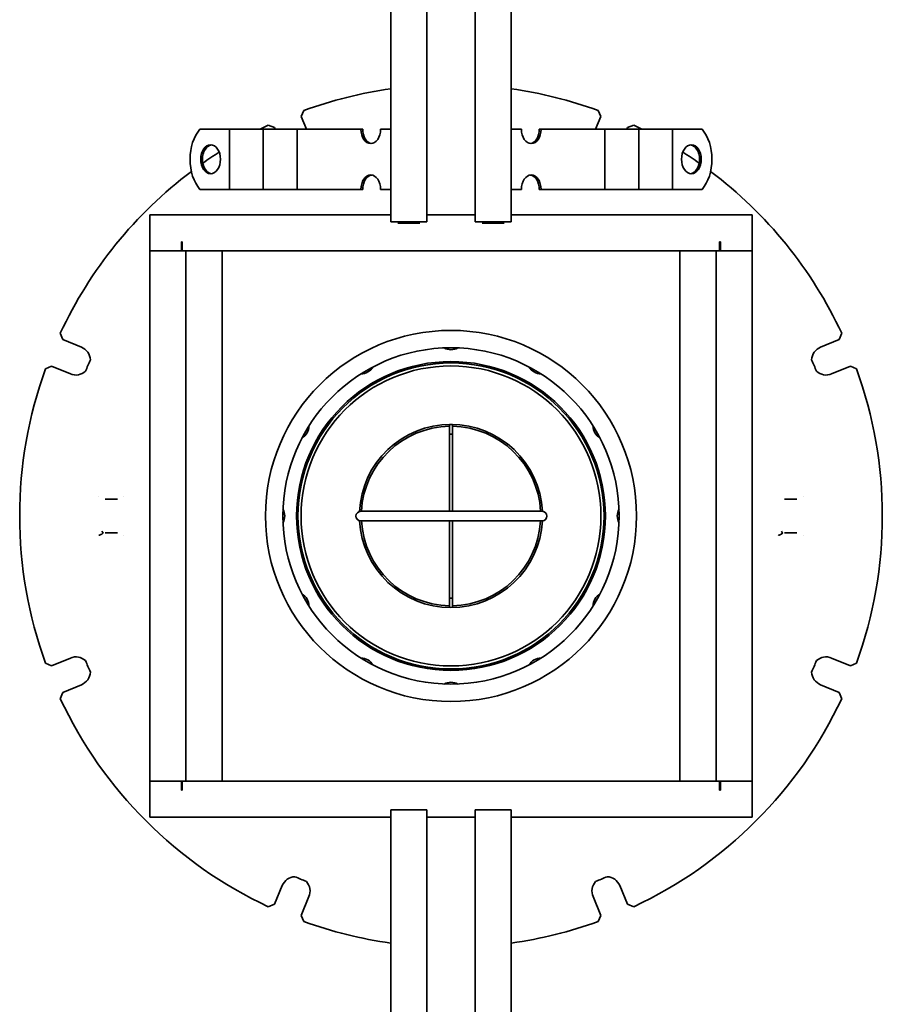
# Model space of a CAD drawing. Header units: millimetres. Extents: x -300186 to 535164, y -28581 to 763383.
# Tile 188 of 256: x 4587 to 4945, y 137637 to 138045. Entities that reach past the tile are written whole.
import ezdxf

# ---------------------------------------------------------------- set-up
doc = ezdxf.new("R2010")
doc.units = ezdxf.units.MM
doc.header["$LTSCALE"] = 10
doc.layers.add('Visible (ISO)', color=7, linetype='Continuous', lineweight=35)

msp = doc.modelspace()

# ---------------------------------------------------------------- linework, layer by layer
at = {"layer": 'Visible (ISO)'}
for p, q in [((4740.571, 137964.339, 159.59), (4740.571, 138448.222, 159.59)), ((4755.571, 138446.629, 159.59), (4755.571, 137964.339, 159.59)), ((4775.571, 137964.339, 159.59), (4775.571, 138444.504, 159.59)), ((4790.571, 138442.911, 159.59), (4790.571, 137964.339, 159.59)), ((4703.418, 138005.068, 159.59), (4704.529, 138007.609, 159.59)), ((4705.584, 137999.839, 159.59), (4703.418, 138005.068, 159.59)), ((4827.725, 138005.068, 159.59), (4825.558, 137999.839, 159.59)), ((4826.614, 138007.609, 159.59), (4827.725, 138005.068, 159.59)), ((4661.37, 137999.839, 159.59), (4672.615, 137999.839, 159.59)), ((4672.615, 137999.839, 159.59), (4673.695, 137999.839, 159.59)), ((4679.968, 137999.839, 159.59), (4673.695, 137999.839, 159.59)), ((4673.695, 137999.839, 159.59), (4673.695, 137974.839, 159.59)), ((4679.968, 137999.839, 159.59), (4683.466, 137999.839, 159.59)), ((4683.466, 137999.839, 159.59), (4687.68, 137999.839, 159.59)), ((4693.953, 137999.839, 159.59), (4687.68, 137999.839, 159.59)), ((4687.68, 137999.839, 159.59), (4687.68, 137974.839, 159.59)), ((4689.75, 138001.487, 159.59), (4692.332, 138000.476, 159.59)), ((4692.332, 138000.476, 159.59), (4692.596, 137999.839, 159.59)), ((4693.953, 137999.839, 159.59), (4697.451, 137999.839, 159.59)), ((4697.451, 137999.839, 159.59), (4701.665, 137999.839, 159.59)), ((4707.938, 137999.839, 159.59), (4701.665, 137999.839, 159.59)), ((4701.665, 137999.839, 159.59), (4701.665, 137974.839, 159.59)), ((4707.938, 137999.839, 159.59), (4711.436, 137999.839, 159.59)), ((4711.436, 137999.839, 159.59), (4714.57, 137999.839, 159.59)), ((4714.57, 137999.839, 159.59), (4728.197, 137999.839, 159.59)), ((4728.197, 137999.839, 159.59), (4728.929, 137999.839, 159.59)), ((4736.381, 137999.839, 159.59), (4740.571, 137999.839, 159.59)), ((4794.761, 137999.839, 159.59), (4790.571, 137999.839, 159.59)), ((4802.214, 137999.839, 159.59), (4802.945, 137999.839, 159.59)), ((4816.573, 137999.839, 159.59), (4802.945, 137999.839, 159.59)), ((4819.707, 137999.839, 159.59), (4816.573, 137999.839, 159.59)), ((4823.205, 137999.839, 159.59), (4819.707, 137999.839, 159.59)), ((4823.205, 137999.839, 159.59), (4829.478, 137999.839, 159.59)), ((4833.692, 137999.839, 159.59), (4829.478, 137999.839, 159.59)), ((4829.478, 137974.839, 159.59), (4829.478, 137999.839, 159.59)), ((4837.19, 137999.839, 159.59), (4833.692, 137999.839, 159.59)), ((4837.19, 137999.839, 159.59), (4843.463, 137999.839, 159.59)), ((4838.547, 137999.839, 159.59), (4838.811, 138000.476, 159.59)), ((4838.811, 138000.476, 159.59), (4841.393, 138001.487, 159.59)), ((4847.677, 137999.839, 159.59), (4843.463, 137999.839, 159.59)), ((4843.463, 137974.839, 159.59), (4843.463, 137999.839, 159.59)), ((4851.175, 137999.839, 159.59), (4847.677, 137999.839, 159.59)), ((4851.175, 137999.839, 159.59), (4857.448, 137999.839, 159.59)), ((4858.528, 137999.839, 159.59), (4857.448, 137999.839, 159.59)), ((4857.448, 137974.839, 159.59), (4857.448, 137999.839, 159.59)), ((4869.773, 137999.839, 159.59), (4858.528, 137999.839, 159.59)), ((4661.37, 137974.839, 159.59), (4672.615, 137974.839, 159.59)), ((4672.615, 137974.839, 159.59), (4673.695, 137974.839, 159.59)), ((4679.968, 137974.839, 159.59), (4673.695, 137974.839, 159.59)), ((4679.968, 137974.839, 159.59), (4683.466, 137974.839, 159.59)), ((4683.466, 137974.839, 159.59), (4687.68, 137974.839, 159.59)), ((4693.953, 137974.839, 159.59), (4687.68, 137974.839, 159.59)), ((4693.953, 137974.839, 159.59), (4697.451, 137974.839, 159.59)), ((4697.451, 137974.839, 159.59), (4701.665, 137974.839, 159.59)), ((4707.938, 137974.839, 159.59), (4701.665, 137974.839, 159.59)), ((4707.938, 137974.839, 159.59), (4711.436, 137974.839, 159.59)), ((4711.436, 137974.839, 159.59), (4714.57, 137974.839, 159.59)), ((4714.57, 137974.839, 159.59), (4728.197, 137974.839, 159.59)), ((4728.929, 137974.839, 159.59), (4728.197, 137974.839, 159.59)), ((4736.381, 137974.839, 159.59), (4740.571, 137974.839, 159.59)), ((4794.761, 137974.839, 159.59), (4790.571, 137974.839, 159.59)), ((4802.945, 137974.839, 159.59), (4802.214, 137974.839, 159.59)), ((4816.573, 137974.839, 159.59), (4802.945, 137974.839, 159.59)), ((4819.707, 137974.839, 159.59), (4816.573, 137974.839, 159.59)), ((4823.205, 137974.839, 159.59), (4819.707, 137974.839, 159.59)), ((4823.205, 137974.839, 159.59), (4829.478, 137974.839, 159.59)), ((4833.692, 137974.839, 159.59), (4829.478, 137974.839, 159.59)), ((4837.19, 137974.839, 159.59), (4833.692, 137974.839, 159.59)), ((4837.19, 137974.839, 159.59), (4843.463, 137974.839, 159.59)), ((4847.677, 137974.839, 159.59), (4843.463, 137974.839, 159.59)), ((4851.175, 137974.839, 159.59), (4847.677, 137974.839, 159.59)), ((4851.175, 137974.839, 159.59), (4857.448, 137974.839, 159.59)), ((4858.528, 137974.839, 159.59), (4857.448, 137974.839, 159.59)), ((4869.773, 137974.839, 159.59), (4858.528, 137974.839, 159.59)), ((4640.571, 137964.339, 159.59), (4740.571, 137964.339, 159.59)), ((4640.571, 137964.339, 159.59), (4640.571, 137961.339, 159.59)), ((4740.571, 137964.339, 159.59), (4740.571, 137961.339, 159.59)), ((4755.571, 137961.339, 159.59), (4755.571, 137964.339, 159.59)), ((4755.571, 137964.339, 159.59), (4775.571, 137964.339, 159.59)), ((4775.571, 137964.339, 159.59), (4775.571, 137961.339, 159.59)), ((4790.571, 137961.339, 159.59), (4790.571, 137964.339, 159.59)), ((4790.571, 137964.339, 159.59), (4890.571, 137964.339, 159.59)), ((4890.571, 137961.339, 159.59), (4890.571, 137964.339, 159.59)), ((4640.571, 137949.339, 159.59), (4640.571, 137961.339, 159.59)), ((4755.571, 137961.339, 159.59), (4740.571, 137961.339, 159.59)), ((4752.571, 137960.839, 159.59), (4743.571, 137960.839, 159.59)), ((4790.571, 137961.339, 159.59), (4775.571, 137961.339, 159.59)), ((4787.571, 137960.839, 159.59), (4778.571, 137960.839, 159.59)), ((4890.571, 137961.339, 159.59), (4890.571, 137949.339, 159.59)), ((4653.671, 137949.339, 159.59), (4653.671, 137953.089, 159.59)), ((4653.671, 137953.089, 159.59), (4654.071, 137953.089, 159.59)), ((4654.071, 137953.089, 159.59), (4654.071, 137952.339, 159.59)), ((4654.071, 137949.339, 159.59), (4654.071, 137952.339, 159.59)), ((4877.071, 137953.089, 159.59), (4877.071, 137952.339, 159.59)), ((4877.071, 137953.089, 159.59), (4877.471, 137953.089, 159.59)), ((4877.071, 137949.339, 159.59), (4877.071, 137952.339, 159.59)), ((4877.471, 137953.089, 159.59), (4877.471, 137949.339, 159.59)), ((4653.671, 137949.339, 159.59), (4640.571, 137949.339, 159.59)), ((4640.571, 137729.339, 159.59), (4640.571, 137949.339, 159.59)), ((4652.571, 137949.339, 159.59), (4643.571, 137949.339, 159.59)), ((4653.671, 137949.339, 159.59), (4655.571, 137949.339, 159.59)), ((4875.571, 137949.339, 159.59), (4655.571, 137949.339, 159.59)), ((4655.571, 137949.339, 159.59), (4655.571, 137729.339, 159.59)), ((4670.571, 137949.339, 159.59), (4670.571, 137729.339, 159.59)), ((4860.571, 137949.339, 159.59), (4860.571, 137729.339, 159.59)), ((4875.571, 137949.339, 159.59), (4877.471, 137949.339, 159.59)), ((4875.571, 137949.339, 159.59), (4875.571, 137729.339, 159.59)), ((4890.571, 137949.339, 159.59), (4877.471, 137949.339, 159.59)), ((4887.571, 137949.339, 159.59), (4878.571, 137949.339, 159.59)), ((4890.571, 137949.339, 159.59), (4890.571, 137729.339, 159.59)), ((4604.434, 137912.578, 159.59), (4603.423, 137915.16, 159.59)), ((4927.72, 137915.16, 159.59), (4926.709, 137912.578, 159.59)), ((4612.194, 137909.364, 159.59), (4604.434, 137912.578, 159.59)), ((4926.709, 137912.578, 159.59), (4918.949, 137909.364, 159.59)), ((4597.301, 137900.381, 159.59), (4599.842, 137901.492, 159.59)), ((4599.842, 137901.492, 159.59), (4607.602, 137898.277, 159.59)), ((4931.301, 137901.492, 159.59), (4923.541, 137898.277, 159.59)), ((4931.301, 137901.492, 159.59), (4933.841, 137900.381, 159.59)), ((4764.946, 137873.264, 159.59), (4764.946, 137877.264, 159.59)), ((4766.196, 137877.264, 159.59), (4764.946, 137877.264, 159.59)), ((4766.196, 137873.264, 159.59), (4766.196, 137877.264, 159.59)), ((4764.946, 137841.277, 159.59), (4764.946, 137873.264, 159.59)), ((4764.946, 137873.264, 159.59), (4766.196, 137873.264, 159.59)), ((4766.196, 137873.264, 159.59), (4766.196, 137841.277, 159.59)), ((4629.641, 137847.334, 159.59), (4629.655, 137847.339, 159.59)), ((4911.688, 137847.334, 159.59), (4911.701, 137847.339, 159.59)), ((4736.033, 137841.277, 159.59), (4728.122, 137841.277, 159.59)), ((4795.554, 137841.277, 159.59), (4736.033, 137841.277, 159.59)), ((4803.409, 137841.277, 159.59), (4795.554, 137841.277, 159.59)), ((4728.122, 137837.277, 159.59), (4736.033, 137837.277, 159.59)), ((4736.033, 137837.277, 159.59), (4795.554, 137837.277, 159.59)), ((4764.946, 137805.29, 159.59), (4764.946, 137837.277, 159.59)), ((4766.196, 137837.277, 159.59), (4766.196, 137805.29, 159.59)), ((4795.554, 137837.277, 159.59), (4803.409, 137837.277, 159.59)), ((4619.442, 137831.339, 159.59), (4619.449, 137831.341, 159.59)), ((4629.655, 137831.339, 159.59), (4629.641, 137831.343, 159.59)), ((4764.946, 137805.29, 159.59), (4764.946, 137801.344, 159.59)), ((4766.196, 137805.29, 159.59), (4764.946, 137805.29, 159.59)), ((4766.196, 137801.344, 159.59), (4766.196, 137805.29, 159.59)), ((4607.602, 137780.4, 159.59), (4599.842, 137777.185, 159.59)), ((4923.541, 137780.4, 159.59), (4931.301, 137777.185, 159.59)), ((4599.842, 137777.185, 159.59), (4597.301, 137778.296, 159.59)), ((4931.301, 137777.185, 159.59), (4933.841, 137778.296, 159.59)), ((4604.434, 137766.099, 159.59), (4612.194, 137769.313, 159.59)), ((4926.709, 137766.099, 159.59), (4918.949, 137769.313, 159.59)), ((4603.423, 137763.517, 159.59), (4604.434, 137766.099, 159.59)), ((4927.72, 137763.517, 159.59), (4926.709, 137766.099, 159.59)), ((4640.571, 137717.339, 159.59), (4640.571, 137729.339, 159.59)), ((4640.571, 137729.339, 159.59), (4653.671, 137729.339, 159.59)), ((4652.571, 137729.339, 159.59), (4643.571, 137729.339, 159.59)), ((4653.671, 137725.589, 159.59), (4653.671, 137729.339, 159.59)), ((4655.571, 137729.339, 159.59), (4653.671, 137729.339, 159.59)), ((4654.071, 137729.339, 159.59), (4654.071, 137726.339, 159.59)), ((4654.071, 137725.589, 159.59), (4654.071, 137726.339, 159.59)), ((4655.571, 137729.339, 159.59), (4875.571, 137729.339, 159.59)), ((4877.471, 137729.339, 159.59), (4875.571, 137729.339, 159.59)), ((4877.071, 137729.339, 159.59), (4877.071, 137726.339, 159.59)), ((4877.071, 137725.589, 159.59), (4877.071, 137726.339, 159.59)), ((4877.471, 137729.339, 159.59), (4890.571, 137729.339, 159.59)), ((4877.471, 137729.339, 159.59), (4877.471, 137725.589, 159.59)), ((4887.571, 137729.339, 159.59), (4878.571, 137729.339, 159.59)), ((4890.571, 137729.339, 159.59), (4890.571, 137717.339, 159.59)), ((4654.071, 137725.589, 159.59), (4653.671, 137725.589, 159.59)), ((4877.471, 137725.589, 159.59), (4877.071, 137725.589, 159.59)), ((4640.571, 137717.339, 159.59), (4640.571, 137714.339, 159.59)), ((4740.571, 137714.339, 159.59), (4640.571, 137714.339, 159.59)), ((4740.571, 137717.339, 159.59), (4740.571, 137714.339, 159.59)), ((4740.571, 137717.339, 159.59), (4755.571, 137717.339, 159.59)), ((4740.571, 135354.339, 159.59), (4740.571, 137714.339, 159.59)), ((4743.571, 137717.339, 159.59), (4752.571, 137717.339, 159.59)), ((4755.571, 137714.339, 159.59), (4755.571, 137717.339, 159.59)), ((4755.571, 137714.339, 159.59), (4755.571, 135354.339, 159.59)), ((4775.571, 137714.339, 159.59), (4755.571, 137714.339, 159.59)), ((4775.571, 137717.339, 159.59), (4775.571, 137714.339, 159.59)), ((4775.571, 137717.339, 159.59), (4790.571, 137717.339, 159.59)), ((4775.571, 135374.339, 159.59), (4775.571, 137714.339, 159.59)), ((4778.571, 137717.339, 159.59), (4787.571, 137717.339, 159.59)), ((4790.571, 137714.339, 159.59), (4790.571, 137717.339, 159.59)), ((4790.571, 137714.339, 159.59), (4790.571, 135389.339, 159.59)), ((4890.571, 137714.339, 159.59), (4790.571, 137714.339, 159.59)), ((4890.571, 137714.339, 159.59), (4890.571, 137717.339, 159.59)), ((4695.546, 137685.961, 159.59), (4692.332, 137678.201, 159.59)), ((4835.597, 137685.961, 159.59), (4838.811, 137678.201, 159.59)), ((4703.418, 137673.609, 159.59), (4706.633, 137681.369, 159.59)), ((4824.51, 137681.369, 159.59), (4827.725, 137673.609, 159.59)), ((4692.332, 137678.201, 159.59), (4689.75, 137677.19, 159.59)), ((4841.393, 137677.19, 159.59), (4838.811, 137678.201, 159.59)), ((4704.529, 137671.069, 159.59), (4703.418, 137673.609, 159.59)), ((4827.725, 137673.609, 159.59), (4826.614, 137671.069, 159.59))]:
    msp.add_line(p, q, dxfattribs=at)
at = {"layer": 'Visible (ISO)', "flags": 128}
msp.add_lwpolyline([(4901.488, 137831.339), (4901.488, 137831.339), (4901.488, 137831.339), (4901.489, 137831.339), (4901.489, 137831.339), (4901.489, 137831.339), (4901.49, 137831.339), (4901.49, 137831.339), (4901.49, 137831.34), (4901.491, 137831.34), (4901.491, 137831.34), (4901.491, 137831.34), (4901.492, 137831.34), (4901.492, 137831.34), (4901.492, 137831.34), (4901.493, 137831.34), (4901.493, 137831.34), (4901.493, 137831.341), (4901.494, 137831.341), (4901.494, 137831.341), (4901.494, 137831.341), (4901.495, 137831.341), (4901.495, 137831.341), (4901.495, 137831.341), (4901.495, 137831.342)], dxfattribs=at)
at = {"layer": 'Visible (ISO)'}
for radius in [77, 69.8, 64.078, 63.5, 62.25]:
    msp.add_circle((4765.571, 137839.339, 159.59), radius, dxfattribs=at)
for centre, radius, start, end in [((4765.571, 137839.339, 159.59), 179, 98.02846, 109.93896), ((4765.571, 137839.339, 159.59), 179, 70.06104, 81.97156), ((4765.571, 137839.339, 159.59), 179, 115.06104, 116.27904), ((4765.571, 137839.339, 159.59), 179, 63.72096, 64.93896), ((4765.571, 137839.339, 159.59), 179, 122.51327, 125.12507), ((4765.571, 137839.339, 159.59), 179, 54.87496, 57.48676), ((4765.571, 137839.339, 159.59), 179, 127.007, 154.93896), ((4765.571, 137839.339, 159.59), 179, 25.06104, 52.99303), ((4609.898, 137903.821, 159.59), 6, 2.86425, 67.5), ((4765.571, 137914.339, 159.59), 6, 241.23627, 298.76366), ((4921.245, 137903.821, 159.59), 6, 112.5, 177.13575), ((4765.59, 137839.331, 159.59), 163.119, 156.59717, 158.40283), ((4765.553, 137839.331, 159.59), 163.119, 21.59717, 23.40283), ((4765.571, 137839.339, 159.59), 179, 160.06104, 199.93896), ((4609.898, 137903.821, 159.59), 6, 247.5, 312.13575), ((4728.071, 137904.291, 159.59), 6, 271.23608, 328.76391), ((4803.071, 137904.291, 159.59), 6, 211.23681, 268.76309), ((4921.245, 137903.821, 159.59), 6, 227.86425, 292.5), ((4765.571, 137839.339, 159.59), 179, 340.06104, 19.93896), ((4765.571, 137839.339, 159.59), 38, 2.91883, 177.17395), ((4700.619, 137876.839, 159.59), 6, 301.23629, 358.76377), ((4765.571, 137839.339, 159.59), 37.228, 90.96195, 177.01565), ((4765.571, 137839.339, 159.59), 37.228, 2.98435, 89.03805), ((4830.523, 137876.839, 159.59), 6, 181.23754, 238.76234), ((4690.571, 137839.339, 159.59), 6, 331.23683, 28.76328), ((4728.122, 137839.277, 159.59), 2, 90, 270), ((4803.409, 137839.277, 159.59), 2, 270, 90), ((4840.571, 137839.339, 159.59), 6, 151.23827, 208.76162), ((4765.571, 137839.339, 159.59), 38, 183.01508, 356.89407), ((4765.571, 137839.339, 159.59), 37.228, 183.17479, 269.03805), ((4765.571, 137839.339, 159.59), 37.228, 270.96195, 356.82521), ((4700.619, 137801.839, 159.59), 6, 1.23756, 58.76256), ((4830.523, 137801.839, 159.59), 6, 121.23882, 178.76113), ((4609.898, 137774.856, 159.59), 6, 47.86425, 112.5), ((4765.59, 137839.346, 159.59), 163.119, 201.59717, 203.40283), ((4728.071, 137774.387, 159.59), 6, 31.23829, 88.76181), ((4803.071, 137774.387, 159.59), 6, 91.23902, 148.76099), ((4765.553, 137839.346, 159.59), 163.119, 336.59717, 338.40283), ((4921.245, 137774.856, 159.59), 6, 67.5, 132.13575), ((4609.898, 137774.856, 159.59), 6, 292.5, 357.13575), ((4921.245, 137774.856, 159.59), 6, 182.86425, 247.5), ((4765.571, 137764.339, 159.59), 6, 61.23883, 118.76124), ((4765.571, 137839.339, 159.59), 179, 205.06104, 244.93896), ((4765.571, 137839.339, 159.59), 179, 295.06104, 334.93896), ((4701.089, 137683.665, 159.59), 6, 92.86425, 157.5), ((4765.579, 137839.357, 159.59), 163.119, 246.59717, 248.40283), ((4765.564, 137839.357, 159.59), 163.119, 291.59717, 293.40283), ((4830.054, 137683.665, 159.59), 6, 22.5, 87.13575), ((4701.089, 137683.665, 159.59), 6, 337.5, 42.13575), ((4830.054, 137683.665, 159.59), 6, 137.86425, 202.5), ((4765.571, 137839.339, 159.59), 179, 250.06104, 261.97154), ((4765.571, 137839.339, 159.59), 179, 278.02844, 289.93896)]:
    msp.add_arc(centre, radius, start, end, dxfattribs=at)
for centre, major_axis, start_param, end_param in [((4668.182, 137987.339, 159.59), (0, -16), 3.8157232, 5.6090548), ((4732.289, 137999.839, 159.59), (0, -6), 4.712389, 7.8539816), ((4733.021, 137999.839, 159.59), (0, -6), 4.712389, 6.1937019), ((4798.853, 137999.839, 159.59), (0, -6), 4.712389, 7.8539816), ((4798.122, 137999.839, 159.59), (0, -6), 0.0894834, 1.5707963), ((4862.961, 137987.339, 159.59), (0, 16), 3.8157232, 5.6090548), ((4666.526, 137987.339, 159.59), (0, 6), 0.0894834, 3.0521092), ((4864.617, 137987.339, 159.59), (0, -6), 0.0894834, 3.0521092), ((4732.289, 137974.839, 159.59), (0, 6), 4.712389, 7.8539816), ((4733.021, 137974.839, 159.59), (0, 6), 0.0894834, 1.5707963), ((4798.853, 137974.839, 159.59), (0, 6), 4.712389, 7.8539816), ((4798.122, 137974.839, 159.59), (0, 6), 4.712389, 6.1937019)]:
    msp.add_ellipse(centre, major_axis=major_axis, ratio=0.6819984, start_param=start_param, end_param=end_param, dxfattribs=at)
for centre, major_axis in [((4665.795, 137987.339, 159.59), (0, -6)), ((4865.348, 137987.339, 159.59), (0, 6))]:
    msp.add_ellipse(centre, major_axis=major_axis, ratio=0.6819984, dxfattribs=at)
for points in [[(4619.442, 137847.339, 159.59), (4619.446, 137847.337, 159.59), (4619.451, 137847.336, 159.59), (4619.455, 137847.334, 159.59)], [(4621.223, 137832.151, 159.59), (4621.168, 137832.235, 159.59), (4620.931, 137832.59, 159.59), (4620.683, 137832.964, 159.59)], [(4903.269, 137832.151, 159.59), (4903.215, 137832.233, 159.59), (4902.978, 137832.589, 159.59), (4902.729, 137832.964, 159.59)], [(4619.981, 137831.525, 159.59), (4619.812, 137831.462, 159.59), (4619.63, 137831.402, 159.59), (4619.449, 137831.341, 159.59)], [(4902.026, 137831.525, 159.59), (4901.862, 137831.464, 159.59), (4901.682, 137831.403, 159.59), (4901.499, 137831.342, 159.59)], [(4911.701, 137831.339, 159.59), (4911.697, 137831.34, 159.59), (4911.692, 137831.342, 159.59), (4911.688, 137831.343, 159.59)]]:
    msp.add_open_spline(points, degree=3, dxfattribs=at)
for points, knots in [([(4627.113, 137846.339, 159.59), (4626.843, 137846.339, 159.59), (4626.209, 137846.339, 159.59), (4624.742, 137846.339, 159.59), (4623.144, 137846.339, 159.59), (4622.254, 137846.339, 159.59), (4621.983, 137846.339, 159.59)], [-0.65963581, -0.65963581, -0.65963581, -0.65963581, -0.50618062, -0.4049445, -0.20247225, -0.04894157, -0.04894157, -0.04894157, -0.04894157]), ([(4909.16, 137846.339, 159.59), (4908.891, 137846.339, 159.59), (4908.004, 137846.339, 159.59), (4906.404, 137846.339, 159.59), (4904.936, 137846.339, 159.59), (4904.299, 137846.339, 159.59), (4904.029, 137846.339, 159.59)], [-0.65968217, -0.65968217, -0.65968217, -0.65968217, -0.50619766, -0.30371786, -0.20247796, -0.04897555, -0.04897555, -0.04897555, -0.04897555]), ([(4621.223, 137832.151, 159.59), (4621.069, 137832.071, 159.59), (4620.901, 137831.958, 159.59), (4620.712, 137831.853, 159.59), (4620.615, 137831.8, 159.59), (4620.52, 137831.751, 159.59), (4620.415, 137831.703, 159.59), (4620.404, 137831.698, 159.59), (4620.393, 137831.693, 159.59), (4620.382, 137831.688, 159.59), (4620.266, 137831.635, 159.59), (4620.138, 137831.582, 159.59), (4619.981, 137831.525, 159.59)], [-0.20614722, -0.20614722, -0.20614722, -0.20614722, -0.12820653, -0.12820653, -0.12820653, -0.08857845, -0.08857845, -0.08857845, -0.08446717, -0.08446717, -0.08446717, -0.0412295, -0.0412295, -0.0412295, -0.0412295]), ([(4621.983, 137832.339, 159.59), (4622.253, 137832.339, 159.59), (4622.635, 137832.339, 159.59), (4623.084, 137832.339, 159.59), (4623.676, 137832.339, 159.59), (4624.385, 137832.339, 159.59), (4625.053, 137832.339, 159.59), (4625.053, 137832.339, 159.59), (4625.053, 137832.339, 159.59), (4625.053, 137832.339, 159.59), (4625.722, 137832.339, 159.59), (4626.35, 137832.339, 159.59), (4626.801, 137832.339, 159.59), (4626.801, 137832.339, 159.59), (4626.801, 137832.339, 159.59), (4626.801, 137832.339, 159.59), (4626.918, 137832.339, 159.59), (4627.022, 137832.339, 159.59), (4627.114, 137832.339, 159.59)], [-0.65968104, -0.65968104, -0.65968104, -0.65968104, -0.5061977, -0.5061977, -0.5061977, -0.3037004, -0.3037004, -0.3037004, -0.30369804, -0.30369804, -0.30369804, -0.10123219, -0.10123219, -0.10123219, -0.10122374, -0.10122374, -0.10122374, -0.04886196, -0.04886196, -0.04886196, -0.04886196]), ([(4903.269, 137832.151, 159.59), (4903.125, 137832.076, 159.59), (4902.963, 137831.973, 159.59), (4902.673, 137831.808, 159.59), (4902.572, 137831.754, 159.59), (4902.334, 137831.644, 159.59), (4902.198, 137831.589, 159.59), (4902.026, 137831.525, 159.59)], [-0.20615277, -0.20615277, -0.20615277, -0.20615277, -0.12832555, -0.12832555, -0.08466844, -0.08466844, -0.0412306, -0.0412306, -0.0412306, -0.0412306]), ([(4904.029, 137832.339, 159.59), (4904.299, 137832.339, 159.59), (4904.681, 137832.339, 159.59), (4905.13, 137832.339, 159.59), (4905.722, 137832.339, 159.59), (4906.431, 137832.339, 159.59), (4907.1, 137832.339, 159.59), (4907.1, 137832.339, 159.59), (4907.1, 137832.339, 159.59), (4907.1, 137832.339, 159.59), (4907.768, 137832.339, 159.59), (4908.397, 137832.339, 159.59), (4908.847, 137832.339, 159.59), (4908.847, 137832.339, 159.59), (4908.847, 137832.339, 159.59), (4908.847, 137832.339, 159.59), (4908.964, 137832.339, 159.59), (4909.069, 137832.339, 159.59), (4909.16, 137832.339, 159.59)], [-0.65967985, -0.65967985, -0.65967985, -0.65967985, -0.50619787, -0.50619787, -0.50619787, -0.30370046, -0.30370046, -0.30370046, -0.30369814, -0.30369814, -0.30369814, -0.10123222, -0.10123222, -0.10123222, -0.10122371, -0.10122371, -0.10122371, -0.0488606, -0.0488606, -0.0488606, -0.0488606])]:
    msp.add_open_spline(points, degree=3, knots=knots, dxfattribs=at)

doc.saveas('drawing.dxf')
